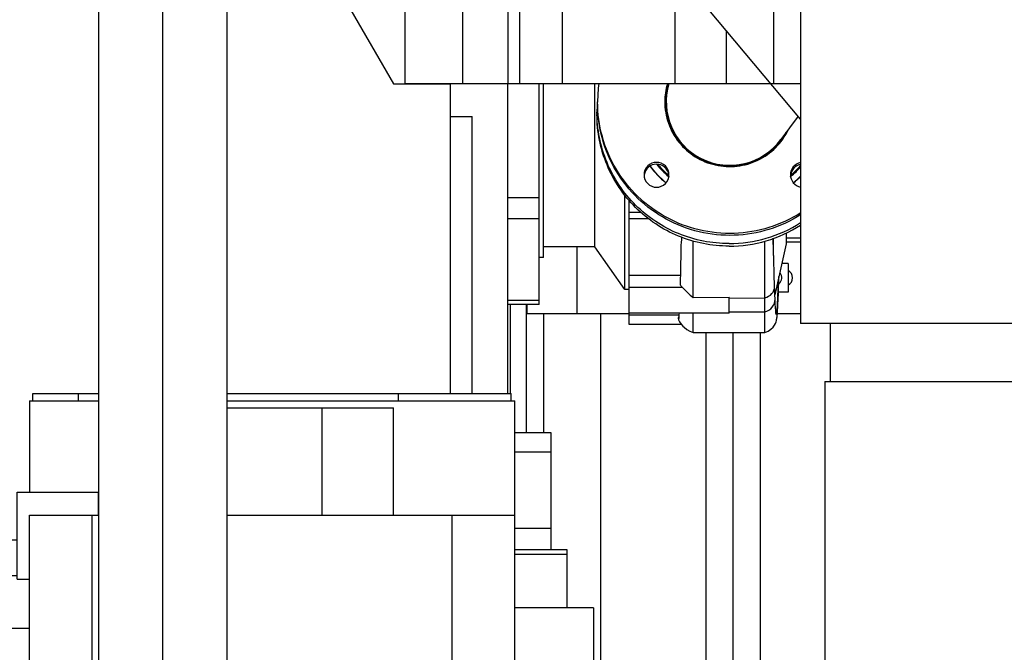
# Model space of a CAD drawing. Header units: millimetres. Extents: x 0 to 1189, y 0 to 841.
# Tile 115 of 169: x 1015 to 1043, y 293 to 311. Entities that reach past the tile are written whole.
import ezdxf

# ---------------------------------------------------------------- set-up
doc = ezdxf.new("R2010")
doc.units = ezdxf.units.MM
doc.header["$LTSCALE"] = 65.395
doc.linetypes.add('CENTER', pattern=[0.6, 0.375, -0.075, 0.075, -0.075])
for name, color, linetype in [('1007_885011_97_PBL1900', 7, 'CONTINUOUS'), ('1907_060000_TLKGS_KGS_V_ABL1579', 7, 'CONTINUOUS'), ('1907_061000_TLKGS_KGS_V_ABL1580', 7, 'CONTINUOUS'), ('1907_062000_TLKGS_KGS_TL_V_ABL1640', 7, 'CONTINUOUS'), ('1907_153200_52_ABL1733', 7, 'CONTINUOUS'), ('1907_153200_52_T3_PBL1902', 7, 'CONTINUOUS'), ('1907_153200_76_ABL1662', 7, 'CONTINUOUS'), ('1907_153200_76_T2_PBL1663', 7, 'CONTINUOUS'), ('1907_153200_84_ABL1627', 7, 'CONTINUOUS'), ('1907_153200_84_T1_PBL1664', 7, 'CONTINUOUS'), ('1907_153700_23_ABL1675', 7, 'CONTINUOUS'), ('1907_153700_23_T1_PBL1676', 7, 'CONTINUOUS'), ('1907_452000_12_SIMPLE1_A_ABL1651', 7, 'CONTINUOUS'), ('1907_452000_12_SIMPLE1_T1_A_PBL1652', 7, 'CONTINUOUS'), ('1907_644000_04_SIMPLE1_T1_X_PBL1661', 7, 'CONTINUOUS'), ('1907_644000_04_SIMPLE1_X_ABL1660', 7, 'CONTINUOUS'), ('1907_723600_04_SIMPLE1_T1_X_PBL1680', 7, 'CONTINUOUS'), ('1907_723600_04_SIMPLE1_X_ABL1679', 7, 'CONTINUOUS'), ('1907_725700_07_SIMPLE1_T1_X_PBL1642', 7, 'CONTINUOUS'), ('1907_725700_07_SIMPLE1_X_ABL1641', 7, 'CONTINUOUS'), ('1907_766000_07_SIMPLE1_T1_X_PBL1582', 7, 'CONTINUOUS'), ('1907_766000_07_SIMPLE1_X_ABL1581', 7, 'CONTINUOUS'), ('1997_000000_TLKGS_MARKETING_ABL1556', 7, 'CONTINUOUS'), ('1997_030000_TLKGS_V_ABL1561', 7, 'CONTINUOUS'), ('1997_100000_TLKGS_V_ABL1562', 7, 'CONTINUOUS'), ('1997_111000_12_SIMPLE1_D_ABL1563', 7, 'CONTINUOUS'), ('1997_111000_12_SIMPLE1_T1_D_PBL1564', 7, 'CONTINUOUS'), ('1997_111200_08_SIMPLE1_A_ABL1570', 7, 'CONTINUOUS'), ('1997_111200_08_SIMPLE1_T11_A_PBL1678', 7, 'CONTINUOUS'), ('1997_122000_06_SIMPLE1_A_ABL1665', 7, 'CONTINUOUS'), ('1997_122000_06_SIMPLE1_T1_A_PBL1666', 7, 'CONTINUOUS'), ('1997_200000_TLKGS_V_ABL1597', 7, 'CONTINUOUS'), ('1997_252000_06_SIMPLE1_T1_X_PBL1736', 7, 'CONTINUOUS'), ('1997_252000_06_SIMPLE1_X_ABL1735', 7, 'CONTINUOUS'), ('9M32C_GENSET_KPL_GRUNDRAHMEN_ABL1521', 7, 'CONTINUOUS'), ('9M32C_GENSET_KPL_GRUNDRAHMEN_T1_PBL1522', 7, 'CONTINUOUS'), ('9M32C_GENSET_KPL_VERROHRUNG_ABL1525', 7, 'CONTINUOUS'), ('BOGEN-S-2D-90-88_9X3_2_PBL1734', 7, 'CONTINUOUS'), ('EN1092-1-01A-DN32-PN40-39_PBL1897', 7, 'CONTINUOUS'), ('EN1092-1-01A-DN40-PN16-39_PBL1893', 7, 'CONTINUOUS'), ('GESTRA_RK41_PN6_DN80_PBL1901', 7, 'CONTINUOUS'), ('oben_24_VBL1520', 7, 'CONTINUOUS'), ('RKD3000-38_PBL1677', 7, 'CONTINUOUS'), ('VT40CD-D10_Z171-24344_ABL1637', 7, 'CONTINUOUS'), ('VT40CD-D10_Z171-24344_T1_PBL1737', 7, 'CONTINUOUS'), ('VT40CD-D10_Z171-24344_T2_PBL1638', 7, 'CONTINUOUS')]:
    doc.layers.add(name, color=color, linetype=linetype)

# ---------------------------------------------------------------- blocks, each defined once
blk = doc.blocks.new('9M32C_GENSET_KPL_GRUNDRAHMEN_T1_PBL1522', base_point=(836.943, 316.873))
at = {"layer": '9M32C_GENSET_KPL_GRUNDRAHMEN_T1_PBL1522', "color": 7, "linetype": 'Continuous'}
blk.add_line((1029.123, 302.606), (1029.123, 299.026), dxfattribs=at)
blk = doc.blocks.new('9M32C_GENSET_KPL_GRUNDRAHMEN_ABL1521', base_point=(836.943, 316.873))
at = {"layer": '9M32C_GENSET_KPL_GRUNDRAHMEN_T1_PBL1522'}
blk.add_blockref('9M32C_GENSET_KPL_GRUNDRAHMEN_T1_PBL1522', (836.943, 316.873), dxfattribs=at)
blk = doc.blocks.new('1907_153200_84_T1_PBL1664', base_point=(1013.005, 299.772))
at = {"layer": '1907_153200_84_T1_PBL1664', "color": 7, "linetype": 'Continuous'}
for p, q in [((1017.145, 292.301), (1017.145, 313.127)), ((1020.745, 292.301), (1020.745, 313.127))]:
    blk.add_line(p, q, dxfattribs=at)
at = {"layer": '1907_153200_84_T1_PBL1664', "color": 2, "linetype": 'CENTER'}
blk.add_line((1018.945, 292.301), (1018.945, 313.127), dxfattribs=at)
blk = doc.blocks.new('1907_153200_84_ABL1627', base_point=(1012.45, 299.22))
at = {"layer": '1907_153200_84_T1_PBL1664'}
blk.add_blockref('1907_153200_84_T1_PBL1664', (1013.005, 299.772), dxfattribs=at)
blk = doc.blocks.new('VT40CD-D10_Z171-24344_T2_PBL1638', base_point=(1040.963, 285.073))
at = {"layer": 'VT40CD-D10_Z171-24344_T2_PBL1638', "color": 7, "linetype": 'Continuous'}
for p, q in [((1040.163, 285.473), (1040.163, 285.248)), ((1041.763, 285.113), (1041.763, 284.673)), ((1040.902, 284.673), (1041.763, 284.673))]:
    blk.add_line(p, q, dxfattribs=at)
blk = doc.blocks.new('VT40CD-D10_Z171-24344_T1_PBL1737', base_point=(1030.403, 294.015))
at = {"layer": 'VT40CD-D10_Z171-24344_T1_PBL1737', "color": 7, "linetype": 'Continuous'}
for p, q in [((1029.603, 302.357), (1029.603, 299.026)), ((1031.203, 302.357), (1031.203, 292.593)), ((1029.603, 290.913), (1029.603, 285.673))]:
    blk.add_line(p, q, dxfattribs=at)
blk = doc.blocks.new('VT40CD-D10_Z171-24344_ABL1637', base_point=(1035.683, 293.515))
at = {"layer": 'VT40CD-D10_Z171-24344_T1_PBL1737'}
blk.add_blockref('VT40CD-D10_Z171-24344_T1_PBL1737', (1030.403, 294.015), dxfattribs=at)
at = {"layer": 'VT40CD-D10_Z171-24344_T2_PBL1638'}
blk.add_blockref('VT40CD-D10_Z171-24344_T2_PBL1638', (1040.963, 285.073), dxfattribs=at)
blk = doc.blocks.new('1907_153200_76_T2_PBL1663', base_point=(1034.923, 295.651))
at = {"layer": '1907_153200_76_T2_PBL1663', "color": 7, "linetype": 'Continuous'}
for p, q in [((1034.163, 289.473), (1034.163, 301.824)), ((1035.683, 289.473), (1035.683, 301.828))]:
    blk.add_line(p, q, dxfattribs=at)
at = {"layer": '1907_153200_76_T2_PBL1663', "color": 2, "linetype": 'CENTER'}
blk.add_line((1034.923, 289.473), (1034.923, 301.826), dxfattribs=at)
at = {"layer": '1907_153200_76_T2_PBL1663', "color": 9, "linetype": 'Continuous'}
blk.add_line((1034.163, 291.873), (1035.683, 291.873), dxfattribs=at)
at = {"layer": '1907_153200_76_T2_PBL1663', "color": 7, "linetype": 'Continuous'}
blk.add_arc((1034.923, 289.473), 0.76, 180, 360, dxfattribs=at)
blk = doc.blocks.new('EN1092-1-01A-DN40-PN16-39_PBL1893', base_point=(1035.229, 289.473))
at = {"layer": 'EN1092-1-01A-DN40-PN16-39_PBL1893', "color": 7, "linetype": 'Continuous'}
for centre, radius, start, end in [((1034.923, 289.473), 3, 31.7316, 77.0129), ((1034.923, 289.473), 3, 105.6195, 122.146), ((1034.923, 289.473), 3, 142.7419, 260.8569), ((1034.923, 289.473), 3, 140.5753, 142.4255), ((1033.367, 291.029), 0.36, 241.1839, 28.8161), ((1036.479, 291.029), 0.36, 151.1839, 298.8161), ((1033.367, 287.918), 0.36, 331.1839, 118.8161), ((1036.479, 287.918), 0.36, 61.1839, 208.8161), ((1034.923, 289.473), 3, 281.7832, 325.5172)]:
    blk.add_arc(centre, radius, start, end, dxfattribs=at)
blk = doc.blocks.new('EN1092-1-01A-DN32-PN40-39_PBL1897', base_point=(1035.271, 289.986))
at = {"layer": 'EN1092-1-01A-DN32-PN40-39_PBL1897', "color": 7, "linetype": 'Continuous'}
for centre in [(1036.337, 290.887), (1033.509, 288.059), (1036.337, 288.059)]:
    blk.add_circle(centre, 0.36, dxfattribs=at)
for centre, radius, start, end in [((1034.923, 289.473), 2.8, 105.8289, 123.2951), ((1034.923, 289.473), 2.8, 23.6671, 74.1711), ((1034.923, 289.473), 2.8, 138.719, 336.3329), ((1033.509, 290.887), 0.36, 162.7292, 114.5045), ((1034.923, 289.473), 0.78, 172.1604, 12.2483)]:
    blk.add_arc(centre, radius, start, end, dxfattribs=at)
blk = doc.blocks.new('1907_153200_76_ABL1662', base_point=(1035.229, 294.151))
at = {"layer": '1907_153200_76_T2_PBL1663'}
blk.add_blockref('1907_153200_76_T2_PBL1663', (1034.923, 295.651), dxfattribs=at)
at = {"layer": 'EN1092-1-01A-DN32-PN40-39_PBL1897'}
blk.add_blockref('EN1092-1-01A-DN32-PN40-39_PBL1897', (1035.271, 289.986), dxfattribs=at)
at = {"layer": 'EN1092-1-01A-DN40-PN16-39_PBL1893'}
blk.add_blockref('EN1092-1-01A-DN40-PN16-39_PBL1893', (1035.229, 289.473), dxfattribs=at)
blk = doc.blocks.new('1907_153700_23_T1_PBL1676', base_point=(1032.973, 303.357))
at = {"layer": '1907_153700_23_T1_PBL1676', "color": 7, "linetype": 'Continuous'}
for p, q in [((1036.807, 304.357), (1036.406, 304.357)), ((1029.14, 302.606), (1029.14, 302.357)), ((1029.14, 302.357), (1032.003, 302.357)), ((1036.157, 302.357), (1036.807, 302.357))]:
    blk.add_line(p, q, dxfattribs=at)
at = {"layer": '1907_153700_23_T1_PBL1676', "color": 9, "linetype": 'Continuous'}
blk.add_line((1030.54, 304.226), (1030.54, 302.357), dxfattribs=at)
at = {"layer": '1907_153700_23_T1_PBL1676', "color": 7, "linetype": 'Continuous'}
blk.add_arc((1036.34, 303.357), 0.24, 300.1609, 59.8391, dxfattribs=at)
blk = doc.blocks.new('1907_153700_23_ABL1675', base_point=(1032.973, 303.357))
at = {"layer": '1907_153700_23_T1_PBL1676'}
blk.add_blockref('1907_153700_23_T1_PBL1676', (1032.973, 303.357), dxfattribs=at)
blk = doc.blocks.new('RKD3000-38_PBL1677', base_point=(1036.323, 303.357))
at = {"layer": 'RKD3000-38_PBL1677', "color": 7, "linetype": 'Continuous'}
for p, q in [((1036.46, 303.757), (1036.283, 303.757)), ((1036.46, 303.757), (1036.46, 302.957)), ((1036.46, 302.957), (1036.187, 302.957))]:
    blk.add_line(p, q, dxfattribs=at)
blk.add_arc((1036.06, 303.357), 0.22, 312.0347, 38.2221, dxfattribs=at)
blk = doc.blocks.new('BOGEN-S-2D-90-88_9X3_2_PBL1734', base_point=(1034.928, 308.645))
at = {"layer": 'BOGEN-S-2D-90-88_9X3_2_PBL1734', "color": 7, "linetype": 'Continuous'}
blk.add_line((1036.738, 307.886), (1036.252, 307.228), dxfattribs=at)
blk.add_arc((1034.822, 308.285), 1.778, 163.2734, 323.55, dxfattribs=at)
blk = doc.blocks.new('1007_885011_97_PBL1900', base_point=(1033.968, 306.671))
at = {"layer": '1007_885011_97_PBL1900', "color": 7, "linetype": 'Continuous'}
for centre, radius, start, end in [((1034.798, 308.284), 3.677, 172.0212, 179.995), ((1034.818, 308.283), 1.816, 163.6678, 179.9568), ((1034.818, 308.231), 1.816, 161.9437, 178.2996), ((1034.808, 308.232), 1.806, 178.3424, 179.1691), ((1036.872, 306.189), 0.349, 100.8068, 171.453), ((1032.769, 306.189), 0.348, 171.4449, 175.6463), ((1032.773, 306.189), 0.348, 4.3537, 8.5551), ((1036.87, 306.189), 0.347, 171.5247, 175.6811)]:
    blk.add_arc(centre, radius, start, end, dxfattribs=at)
for points, knots in [([(1036.815, 305.179), (1036.538, 305.003), (1035.933, 304.722), (1034.949, 304.557), (1033.956, 304.656), (1033.024, 305.013), (1032.22, 305.602), (1031.601, 306.383), (1031.211, 307.298), (1031.122, 307.957), (1031.122, 308.285)], [0, 0, 0, 0, 0.125102, 0.250276, 0.375458, 0.500584, 0.625604, 0.750498, 0.875281, 1, 1, 1, 1]), ([(1036.815, 305.127), (1036.538, 304.95), (1035.933, 304.67), (1034.949, 304.504), (1033.956, 304.603), (1033.024, 304.96), (1032.22, 305.55), (1031.601, 306.33), (1031.211, 307.246), (1031.122, 307.905), (1031.122, 308.232)], [0, 0, 0, 0, 0.125102, 0.250276, 0.375458, 0.500584, 0.625604, 0.750498, 0.875281, 1, 1, 1, 1]), ([(1033.002, 308.285), (1033.002, 308.082), (1033.071, 307.673), (1033.373, 307.132), (1033.837, 306.719), (1034.411, 306.483), (1035.032, 306.449), (1035.629, 306.621), (1036.135, 306.98), (1036.375, 307.319), (1036.463, 307.501)], [0, 0, 0, 0, 0.12474, 0.249578, 0.37457, 0.499704, 0.624906, 0.750072, 0.875115, 1, 1, 1, 1]), ([(1033.121, 306.242), (1033.121, 306.331), (1033.045, 306.516), (1032.771, 306.628), (1032.497, 306.516), (1032.421, 306.331), (1032.421, 306.242)], [0, 0, 0, 0, 0.249663, 0.5, 0.750337, 1, 1, 1, 1]), ([(1033.117, 306.241), (1033.105, 306.321), (1033.019, 306.478), (1032.771, 306.568), (1032.523, 306.478), (1032.437, 306.321), (1032.425, 306.241)], [0, 0, 0, 0, 0.249693, 0.5, 0.750307, 1, 1, 1, 1]), ([(1036.806, 306.584), (1036.729, 306.569), (1036.58, 306.483), (1036.522, 306.32), (1036.522, 306.242)], [0, 0, 0, 0, 0.500594, 1, 1, 1, 1]), ([(1032.421, 306.242), (1032.421, 306.153), (1032.497, 305.967), (1032.771, 305.856), (1033.045, 305.967), (1033.121, 306.153), (1033.121, 306.242)], [0, 0, 0, 0, 0.249663, 0.5, 0.750337, 1, 1, 1, 1]), ([(1036.522, 306.242), (1036.522, 306.163), (1036.58, 306.001), (1036.729, 305.914), (1036.806, 305.899)], [0, 0, 0, 0, 0.499406, 1, 1, 1, 1])]:
    blk.add_open_spline(points, degree=3, knots=knots, dxfattribs=at)
blk = doc.blocks.new('1907_153200_52_T3_PBL1902', base_point=(1034.859, 308.754))
at = {"layer": '1907_153200_52_T3_PBL1902', "color": 7, "linetype": 'Continuous'}
blk.add_arc((1034.822, 308.285), 1.8, 163.5331, 331.4024, dxfattribs=at)
blk = doc.blocks.new('1907_153200_52_ABL1733', base_point=(1033.968, 307.316))
at = {"layer": '1007_885011_97_PBL1900'}
blk.add_blockref('1007_885011_97_PBL1900', (1033.968, 306.671), dxfattribs=at)
at = {"layer": '1907_153200_52_T3_PBL1902'}
blk.add_blockref('1907_153200_52_T3_PBL1902', (1034.859, 308.754), dxfattribs=at)
at = {"layer": 'BOGEN-S-2D-90-88_9X3_2_PBL1734'}
blk.add_blockref('BOGEN-S-2D-90-88_9X3_2_PBL1734', (1034.928, 308.645), dxfattribs=at)
blk = doc.blocks.new('GESTRA_RK41_PN6_DN80_PBL1901', base_point=(1034.701, 306.272))
at = {"layer": 'GESTRA_RK41_PN6_DN80_PBL1901', "color": 7, "linetype": 'Continuous'}
for p, q in [((1033.111, 306.194), (1033.108, 306.197)), ((1033.118, 306.223), (1033.115, 306.226)), ((1036.526, 306.224), (1036.524, 306.222)), ((1036.534, 306.195), (1036.531, 306.193))]:
    blk.add_line(p, q, dxfattribs=at)
for centre, radius, start, end in [((1034.821, 308.204), 2.823, 217.6614, 230.7645), ((1034.821, 308.211), 2.824, 217.7853, 230.8613), ((1034.818, 308.208), 2.64, 219.4901, 229.6175), ((1034.818, 308.242), 2.639, 220.647, 229.8349), ((1034.826, 308.242), 2.639, 310.0976, 318.961), ((1034.826, 308.207), 2.639, 310.3264, 318.9305), ((1034.816, 308.206), 2.637, 229.7161, 229.9487), ((1034.827, 308.206), 2.637, 310.0514, 310.237), ((1034.827, 308.208), 2.818, 309.0621, 314.9035), ((1034.827, 308.201), 2.818, 309.1663, 314.9036)]:
    blk.add_arc(centre, radius, start, end, dxfattribs=at)
blk = doc.blocks.new('9M32C_GENSET_KPL_VERROHRUNG_ABL1525', base_point=(886.602, 324.888))
at = {"layer": '1907_153200_52_ABL1733'}
blk.add_blockref('1907_153200_52_ABL1733', (1033.968, 307.316), dxfattribs=at)
at = {"layer": '1907_153200_76_ABL1662'}
blk.add_blockref('1907_153200_76_ABL1662', (1035.229, 294.151), dxfattribs=at)
at = {"layer": '1907_153200_84_ABL1627'}
blk.add_blockref('1907_153200_84_ABL1627', (1012.45, 299.22), dxfattribs=at)
at = {"layer": '1907_153700_23_ABL1675'}
blk.add_blockref('1907_153700_23_ABL1675', (1032.973, 303.357), dxfattribs=at)
at = {"layer": 'GESTRA_RK41_PN6_DN80_PBL1901'}
blk.add_blockref('GESTRA_RK41_PN6_DN80_PBL1901', (1034.701, 306.272), dxfattribs=at)
at = {"layer": 'RKD3000-38_PBL1677'}
blk.add_blockref('RKD3000-38_PBL1677', (1036.323, 303.357), dxfattribs=at)
at = {"layer": 'VT40CD-D10_Z171-24344_ABL1637'}
blk.add_blockref('VT40CD-D10_Z171-24344_ABL1637', (1035.683, 293.515), dxfattribs=at)
blk = doc.blocks.new('1997_111000_12_SIMPLE1_T1_D_PBL1564', base_point=(912.003, 315.678))
at = {"layer": '1997_111000_12_SIMPLE1_T1_D_PBL1564', "color": 7, "linetype": 'Continuous'}
blk.add_line((1027.003, 300.113), (1027.003, 308.789), dxfattribs=at)
blk = doc.blocks.new('1997_111000_12_SIMPLE1_D_ABL1563', base_point=(913.779, 318.689))
at = {"layer": '1997_111000_12_SIMPLE1_T1_D_PBL1564'}
blk.add_blockref('1997_111000_12_SIMPLE1_T1_D_PBL1564', (912.003, 315.678), dxfattribs=at)
blk = doc.blocks.new('1997_111200_08_SIMPLE1_T11_A_PBL1678', base_point=(1027.303, 303.993))
at = {"layer": '1997_111200_08_SIMPLE1_T11_A_PBL1678', "color": 7, "linetype": 'Continuous'}
for p in [(1027.003, 307.873), (1027.603, 300.113)]:
    blk.add_line(p, (1027.603, 307.873), dxfattribs=at)
blk = doc.blocks.new('1997_111200_08_SIMPLE1_A_ABL1570', base_point=(921.923, 307.623))
at = {"layer": '1997_111200_08_SIMPLE1_T11_A_PBL1678'}
blk.add_blockref('1997_111200_08_SIMPLE1_T11_A_PBL1678', (1027.303, 303.993), dxfattribs=at)
blk = doc.blocks.new('1997_122000_06_SIMPLE1_T1_A_PBL1666', base_point=(915.703, 298.159))
at = {"layer": '1997_122000_06_SIMPLE1_T1_A_PBL1666', "color": 7, "linetype": 'Continuous'}
blk.add_line((1028.683, 300.113), (1028.683, 302.606), dxfattribs=at)
blk = doc.blocks.new('1997_122000_06_SIMPLE1_A_ABL1665', base_point=(915.703, 298.159))
at = {"layer": '1997_122000_06_SIMPLE1_T1_A_PBL1666'}
blk.add_blockref('1997_122000_06_SIMPLE1_T1_A_PBL1666', (915.703, 298.159), dxfattribs=at)
blk = doc.blocks.new('1997_100000_TLKGS_V_ABL1562', base_point=(921.363, 307.623))
at = {"layer": '1997_111000_12_SIMPLE1_D_ABL1563'}
blk.add_blockref('1997_111000_12_SIMPLE1_D_ABL1563', (913.779, 318.689), dxfattribs=at)
at = {"layer": '1997_111200_08_SIMPLE1_A_ABL1570'}
blk.add_blockref('1997_111200_08_SIMPLE1_A_ABL1570', (921.923, 307.623), dxfattribs=at)
at = {"layer": '1997_122000_06_SIMPLE1_A_ABL1665'}
blk.add_blockref('1997_122000_06_SIMPLE1_A_ABL1665', (915.703, 298.159), dxfattribs=at)
blk = doc.blocks.new('1997_252000_06_SIMPLE1_T1_X_PBL1736', base_point=(1028.603, 304.453))
at = {"layer": '1997_252000_06_SIMPLE1_T1_X_PBL1736', "color": 7, "linetype": 'Continuous'}
blk.add_line((1028.603, 300.113), (1028.603, 308.793), dxfattribs=at)
blk = doc.blocks.new('1997_252000_06_SIMPLE1_X_ABL1735', base_point=(1028.603, 304.453))
at = {"layer": '1997_252000_06_SIMPLE1_T1_X_PBL1736'}
blk.add_blockref('1997_252000_06_SIMPLE1_T1_X_PBL1736', (1028.603, 304.453), dxfattribs=at)
blk = doc.blocks.new('1997_200000_TLKGS_V_ABL1597', base_point=(923.303, 324.225))
at = {"layer": '1997_252000_06_SIMPLE1_X_ABL1735'}
blk.add_blockref('1997_252000_06_SIMPLE1_X_ABL1735', (1028.603, 304.453), dxfattribs=at)
blk = doc.blocks.new('1997_030000_TLKGS_V_ABL1561', base_point=(936.463, 318.962))
at = {"layer": '1997_100000_TLKGS_V_ABL1562'}
blk.add_blockref('1997_100000_TLKGS_V_ABL1562', (921.363, 307.623), dxfattribs=at)
at = {"layer": '1997_200000_TLKGS_V_ABL1597'}
blk.add_blockref('1997_200000_TLKGS_V_ABL1597', (923.303, 324.225), dxfattribs=at)
blk = doc.blocks.new('1907_766000_07_SIMPLE1_T1_X_PBL1582', base_point=(1018.762, 282.514))
at = {"layer": '1907_766000_07_SIMPLE1_T1_X_PBL1582', "color": 7, "linetype": 'Continuous'}
for p, q in [((1012.723, 288.433), (1012.723, 288.473)), ((1014.203, 288.073), (1013.637, 288.073)), ((1013.666, 287.633), (1013.637, 287.633)), ((1019.193, 286.912), (1019.193, 287.433)), ((1024.003, 287.433), (1024.003, 284.864)), ((1019.791, 286.314), (1019.193, 286.912)), ((1012.003, 286.425), (1012.003, 286.593)), ((1025.521, 284.341), (1018.551, 286.741)), ((1020.139, 286.295), (1019.848, 286.295)), ((1020.293, 286.141), (1020.139, 286.295)), ((1017.331, 285.001), (1017.142, 285.708)), ((1025.065, 283.017), (1018.095, 285.417)), ((1014.275, 281.945), (1017.331, 285.001)), ((1017.289, 285.157), (1018.717, 285.157)), ((1017.639, 284.532), (1017.298, 285.123)), ((1018.708, 285.123), (1018.367, 284.532)), ((1018.728, 285.199), (1018.675, 285.001)), ((1018.675, 285.001), (1021.731, 281.945)), ((1024.589, 284.662), (1024.134, 283.338)), ((1018.003, 284.48), (1018.003, 284.432)), ((1018.003, 284.432), (1018.003, 283.475)), ((1025.521, 284.341), (1025.065, 283.017)), ((1022.997, 283.437), (1022.551, 283.883)), ((1017.923, 281.833), (1017.923, 283.474)), ((1018.003, 283.471), (1018.003, 282.514)), ((1018.083, 283.474), (1018.083, 281.833)), ((1023.025, 282.872), (1022.997, 283.437)), ((1024.003, 283.383), (1024.003, 277.473)), ((1013.046, 282.733), (1013.192, 282.422)), ((1022.814, 282.422), (1023.025, 282.872)), ((1018.003, 282.514), (1018.003, 282.466)), ((1018.083, 282.324), (1017.923, 282.324)), ((1012.003, 277.473), (1012.003, 281.975)), ((1013.513, 282.149), (1014.275, 281.945)), ((1014.699, 281.57), (1013.855, 282.057)), ((1014.153, 281.978), (1014.744, 281.637)), ((1021.262, 281.637), (1021.853, 281.978)), ((1022.151, 282.057), (1021.307, 281.57)), ((1021.731, 281.945), (1022.493, 282.149)), ((1015.01, 280.993), (1015.01, 281.421)), ((1015.802, 281.353), (1017.443, 281.353)), ((1018.15, 281.593), (1017.856, 281.593)), ((1018.563, 281.353), (1020.204, 281.353)), ((1020.998, 280.993), (1020.998, 281.422)), ((1020.998, 280.993), (1015.01, 280.993)), ((1015.093, 280.993), (1015.093, 279.593)), ((1016.403, 280.433), (1016.403, 280.993)), ((1019.603, 280.873), (1016.403, 280.873)), ((1019.603, 280.433), (1019.603, 280.993)), ((1020.913, 280.993), (1020.913, 279.593)), ((1019.623, 280.433), (1016.383, 280.433)), ((1016.383, 276.555), (1016.383, 280.433)), ((1019.623, 276.555), (1019.623, 280.433)), ((1019.623, 280.077), (1016.383, 280.077)), ((1019.623, 279.984), (1016.383, 279.984)), ((1015.445, 279.593), (1014.863, 279.593)), ((1014.863, 279.153), (1014.863, 279.593)), ((1016.383, 279.593), (1016.161, 279.593)), ((1019.845, 279.593), (1019.623, 279.593)), ((1021.143, 279.593), (1020.561, 279.593)), ((1021.143, 279.153), (1021.143, 279.593)), ((1015.445, 279.153), (1014.863, 279.153)), ((1015.093, 279.153), (1015.093, 278.819)), ((1016.383, 279.153), (1016.161, 279.153)), ((1019.623, 279.24), (1019.863, 279.24)), ((1019.623, 279.204), (1019.863, 279.204)), ((1019.863, 279.24), (1019.863, 276.91)), ((1021.143, 279.153), (1020.561, 279.153)), ((1020.913, 279.153), (1020.913, 278.819)), ((1016.383, 278.613), (1013.663, 278.613)), ((1013.663, 278.433), (1013.663, 278.613)), ((1015.093, 278.819), (1016.383, 278.819)), ((1019.623, 278.844), (1016.383, 278.844)), ((1019.863, 278.819), (1020.913, 278.819)), ((1022.803, 278.613), (1019.863, 278.613)), ((1022.803, 278.433), (1022.803, 278.613)), ((1014.617, 278.433), (1012.843, 278.433)), ((1012.843, 278.433), (1012.843, 277.713)), ((1013.883, 278.433), (1013.883, 277.713)), ((1014.483, 278.316), (1014.483, 277.83)), ((1019.623, 278.334), (1019.863, 278.334)), ((1023.623, 278.433), (1021.769, 278.433)), ((1022.583, 278.433), (1022.583, 277.713)), ((1023.623, 278.433), (1023.623, 277.713)), ((1019.623, 278.031), (1016.383, 278.031)), ((1021.983, 278.084), (1021.983, 278.073)), ((1014.617, 277.713), (1012.843, 277.713)), ((1013.663, 277.533), (1013.663, 277.713)), ((1016.383, 277.533), (1013.663, 277.533)), ((1019.623, 277.502), (1016.383, 277.502)), ((1022.803, 277.533), (1019.863, 277.533)), ((1023.623, 277.713), (1021.769, 277.713)), ((1022.803, 277.533), (1022.803, 277.713)), ((1016.383, 277.473), (1012.003, 277.473)), ((1024.003, 277.473), (1019.863, 277.473)), ((1019.623, 276.94), (1019.863, 276.94)), ((1019.623, 276.91), (1019.863, 276.91)), ((1019.623, 276.555), (1016.383, 276.555))]:
    blk.add_line(p, q, dxfattribs=at)
at = {"layer": '1907_766000_07_SIMPLE1_T1_X_PBL1582', "color": 9, "linetype": 'Continuous'}
blk.add_line((1019.623, 277.82), (1019.863, 277.82), dxfattribs=at)
at = {"layer": '1907_766000_07_SIMPLE1_T1_X_PBL1582', "color": 7, "linetype": 'Continuous'}
for centre, radius, start, end in [((1018.003, 286.189), 0.778, 207.5616, 50.5263), ((1015.803, 283.473), 2.2, 344.5183, 45.4814), ((1015.803, 283.473), 2.42, 24.5952, 44.2527), ((1020.203, 283.473), 2.42, 135.7477, 155.4048), ((1020.203, 283.473), 2.2, 134.5174, 195.4831), ((1015.803, 283.473), 2.12, 0.017, 29.983), ((1020.203, 283.473), 2.12, 150.017, 179.983), ((1020.203, 283.473), 2.42, 8.7633, 9.4799), ((1022.553, 282.843), 0.48, 305.5865, 10.4376), ((1013.453, 282.843), 0.48, 197.703, 234.4135), ((1015.803, 283.473), 2.42, 331.5698, 335.4048), ((1020.203, 283.473), 2.42, 204.5952, 208.4303), ((1015.803, 283.473), 2.42, 215.7039, 250.8088), ((1020.203, 283.473), 2.42, 289.232, 324.2963), ((1015.803, 283.473), 2.12, 240.017, 269.983), ((1017.443, 281.833), 0.48, 269.983, 0.017), ((1018.563, 281.833), 0.48, 179.983, 270.017), ((1020.203, 283.473), 2.12, 270.017, 299.983), ((1015.803, 283.473), 2.2, 239.8773, 285.4824), ((1020.203, 283.473), 2.2, 254.5176, 300.1227), ((1015.803, 279.373), 0.44, 30, 150), ((1015.803, 279.373), 0.42, 31.5513, 148.4487), ((1020.203, 279.373), 0.44, 30, 150), ((1020.203, 279.373), 0.42, 31.5513, 148.4487), ((1015.803, 279.373), 0.44, 210, 330), ((1015.803, 279.373), 0.42, 211.5513, 328.4487), ((1020.203, 279.373), 0.42, 215.6082, 328.4487), ((1020.203, 279.373), 0.44, 223.3269, 330), ((1014.813, 278.073), 0.41, 216.4008, 143.5992), ((1021.573, 278.073), 0.41, 1.5594, 360)]:
    blk.add_arc(centre, radius, start, end, dxfattribs=at)
at = {"layer": '1907_766000_07_SIMPLE1_T1_X_PBL1582', "color": 9, "linetype": 'Continuous'}
for centre, start, end in [((1015.803, 283.473), 23.5577, 44.7109), ((1020.203, 283.473), 135.2086, 156.4435), ((1020.203, 283.473), 9.4095, 9.7248), ((1015.803, 283.473), 332.4244, 336.4423), ((1020.203, 283.473), 203.5565, 210.8509), ((1015.803, 283.473), 216.4851, 250.6741), ((1020.203, 283.473), 289.382, 323.4834)]:
    blk.add_arc(centre, 2.4, start, end, dxfattribs=at)
at = {"layer": '1907_766000_07_SIMPLE1_T1_X_PBL1582', "color": 7, "linetype": 'Continuous'}
for points, knots in [([(1013.192, 282.422), (1013.204, 282.406), (1013.228, 282.375), (1013.265, 282.331), (1013.303, 282.288), (1013.341, 282.249), (1013.381, 282.215), (1013.423, 282.186), (1013.467, 282.164), (1013.497, 282.153), (1013.513, 282.149)], [0, 0, 0, 0, 0.138008, 0.27417, 0.40684, 0.534831, 0.657523, 0.775139, 0.888691, 1, 1, 1, 1]), ([(1022.493, 282.149), (1022.509, 282.153), (1022.539, 282.164), (1022.583, 282.186), (1022.625, 282.215), (1022.665, 282.249), (1022.703, 282.288), (1022.741, 282.331), (1022.778, 282.375), (1022.802, 282.406), (1022.814, 282.422)], [0, 0, 0, 0, 0.111309, 0.224861, 0.342477, 0.465169, 0.59316, 0.72583, 0.861992, 1, 1, 1, 1])]:
    blk.add_open_spline(points, degree=3, knots=knots, dxfattribs=at)
blk = doc.blocks.new('1907_766000_07_SIMPLE1_X_ABL1581', base_point=(1018.762, 282.514))
at = {"layer": '1907_766000_07_SIMPLE1_T1_X_PBL1582'}
blk.add_blockref('1907_766000_07_SIMPLE1_T1_X_PBL1582', (1018.762, 282.514), dxfattribs=at)
blk = doc.blocks.new('1907_452000_12_SIMPLE1_T1_A_PBL1652', base_point=(1023.995, 293.773))
at = {"layer": '1907_452000_12_SIMPLE1_T1_A_PBL1652', "color": 7, "linetype": 'Continuous'}
for p, q in [((1015.303, 300.113), (1017.145, 300.113)), ((1015.303, 299.913), (1015.303, 300.113)), ((1016.583, 299.913), (1016.583, 300.113)), ((1020.745, 300.113), (1028.703, 300.113)), ((1025.543, 299.913), (1025.543, 300.113)), ((1028.703, 299.913), (1028.703, 300.113)), ((1015.203, 299.913), (1017.145, 299.913)), ((1015.203, 299.913), (1015.203, 297.353)), ((1020.745, 299.913), (1028.803, 299.913)), ((1028.803, 290.193), (1028.803, 299.913)), ((1020.745, 299.713), (1025.403, 299.713)), ((1023.403, 296.713), (1023.403, 299.713)), ((1025.403, 296.713), (1025.403, 299.713)), ((1028.803, 299.026), (1029.813, 299.026)), ((1029.813, 299.026), (1029.813, 295.746)), ((1028.803, 298.486), (1029.813, 298.486)), ((1014.863, 297.353), (1017.143, 297.353)), ((1014.863, 294.913), (1014.863, 297.353)), ((1017.143, 296.713), (1017.143, 297.353)), ((1015.203, 296.713), (1017.145, 296.713)), ((1015.203, 290.193), (1015.203, 296.713)), ((1016.963, 291.095), (1016.963, 296.713)), ((1020.745, 296.713), (1028.803, 296.713)), ((1027.043, 290.193), (1027.043, 296.713)), ((1028.803, 296.341), (1029.813, 296.341)), ((1014.863, 296.013), (1014.603, 296.013)), ((1028.803, 295.746), (1030.263, 295.746)), ((1030.263, 295.746), (1030.263, 294.113)), ((1014.863, 294.913), (1015.203, 294.913)), ((1031.003, 294.113), (1028.803, 294.113)), ((1031.003, 294.113), (1031.003, 292.117)), ((1015.203, 293.537), (1014.603, 293.537)), ((1015.203, 292.537), (1014.603, 292.537)), ((1031.003, 292.593), (1031.363, 292.593)), ((1031.363, 290.593), (1031.363, 292.593)), ((1028.803, 292.113), (1029.963, 292.113)), ((1029.463, 292.113), (1029.463, 290.913)), ((1031.363, 292.117), (1029.963, 292.117)), ((1029.963, 292.117), (1029.963, 290.913)), ((1033.067, 291.873), (1033.153, 292.193)), ((1033.153, 292.193), (1033.301, 292.193)), ((1033.153, 290.993), (1033.153, 292.193)), ((1033.301, 292.193), (1033.387, 291.873)), ((1033.301, 290.993), (1033.301, 292.193)), ((1031.363, 292.073), (1032.243, 292.073)), ((1032.243, 291.113), (1032.243, 292.073)), ((1032.483, 291.913), (1032.547, 291.913)), ((1032.483, 291.273), (1032.483, 291.913)), ((1032.547, 291.273), (1032.547, 291.913)), ((1032.547, 291.823), (1032.747, 291.823)), ((1032.747, 291.873), (1032.867, 291.873)), ((1032.747, 291.313), (1032.747, 291.873)), ((1032.867, 291.313), (1032.867, 291.873)), ((1032.987, 291.873), (1033.067, 291.873)), ((1032.987, 291.313), (1032.987, 291.873)), ((1033.067, 291.313), (1033.067, 291.873)), ((1033.387, 291.313), (1033.387, 291.873)), ((1032.243, 291.817), (1032.483, 291.817)), ((1032.243, 291.369), (1032.483, 291.369)), ((1032.483, 291.273), (1032.547, 291.273)), ((1032.547, 291.363), (1032.747, 291.363)), ((1032.747, 291.313), (1032.867, 291.313)), ((1032.987, 291.313), (1033.067, 291.313)), ((1033.067, 291.313), (1033.153, 290.993)), ((1033.301, 290.993), (1033.387, 291.313)), ((1031.363, 291.113), (1032.243, 291.113)), ((1033.153, 290.993), (1033.301, 290.993)), ((1028.803, 290.913), (1031.363, 290.913)), ((1030.803, 290.493), (1030.803, 290.913)), ((1031.003, 290.913), (1031.003, 290.493)), ((1030.803, 290.493), (1031.003, 290.493)), ((1031.003, 290.593), (1031.363, 290.593)), ((1016.573, 290.193), (1015.203, 290.193)), ((1015.323, 290.193), (1015.323, 288.837)), ((1028.803, 290.193), (1020.45, 290.193)), ((1027.203, 290.193), (1027.203, 287.433)), ((1028.683, 290.193), (1028.683, 287.433)), ((1028.683, 287.433), (1019.036, 287.433))]:
    blk.add_line(p, q, dxfattribs=at)
at = {"layer": '1907_452000_12_SIMPLE1_T1_A_PBL1652', "color": 9, "linetype": 'Continuous'}
for p, q in [((1028.803, 295.617), (1030.263, 295.617)), ((1014.863, 295.013), (1014.603, 295.013)), ((1029.57, 290.913), (1029.57, 292.113))]:
    blk.add_line(p, q, dxfattribs=at)
at = {"layer": '1907_452000_12_SIMPLE1_T1_A_PBL1652', "color": 7, "linetype": 'Continuous'}
for centre, start, end in [((1032.927, 291.873), 180.0191, 359.9618), ((1032.927, 291.313), 0.0382, 179.9809)]:
    blk.add_arc(centre, 0.06, start, end, dxfattribs=at)
blk = doc.blocks.new('1907_452000_12_SIMPLE1_A_ABL1651', base_point=(1023.995, 293.773))
at = {"layer": '1907_452000_12_SIMPLE1_T1_A_PBL1652'}
blk.add_blockref('1907_452000_12_SIMPLE1_T1_A_PBL1652', (1023.995, 293.773), dxfattribs=at)
blk = doc.blocks.new('1907_644000_04_SIMPLE1_T1_X_PBL1661', base_point=(1032.705, 305.308))
at = {"layer": '1907_644000_04_SIMPLE1_T1_X_PBL1661', "color": 7, "linetype": 'Continuous'}
for p, q in [((1029.483, 302.606), (1029.483, 308.793)), ((1029.603, 303.926), (1029.603, 308.793)), ((1031.043, 304.226), (1031.043, 308.793)), ((1031.883, 303.026), (1031.883, 305.681)), ((1032.003, 302.048), (1032.003, 305.521)), ((1032.342, 305.182), (1032.003, 305.182)), ((1032.557, 305.013), (1032.003, 305.013)), ((1036.803, 304.829), (1036.803, 304.466)), ((1036.406, 304.613), (1036.406, 304.309)), ((1036.807, 304.736), (1036.803, 304.734)), ((1033.469, 304.502), (1033.469, 304.388)), ((1033.795, 302.808), (1033.795, 304.383)), ((1035.803, 302.793), (1035.801, 304.382)), ((1036.406, 304.309), (1036.088, 302.876)), ((1036.803, 304.466), (1036.406, 304.466)), ((1031.043, 304.226), (1029.603, 304.226)), ((1031.883, 303.026), (1031.043, 304.226)), ((1029.603, 303.926), (1029.483, 303.926)), ((1036.078, 303.111), (1036.068, 303.457)), ((1032.003, 303.026), (1031.883, 303.026)), ((1029.483, 302.606), (1028.603, 302.606)), ((1033.795, 302.808), (1034.803, 302.814)), ((1034.803, 302.368), (1034.803, 302.814)), ((1035.803, 302.403), (1035.803, 302.793)), ((1034.803, 302.368), (1032.003, 302.368)), ((1033.794, 301.822), (1033.795, 302.367)), ((1035.804, 301.829), (1035.803, 302.403)), ((1036.119, 302.341), (1036.116, 302.363)), ((1033.471, 302.048), (1032.003, 302.048)), ((1033.404, 302.253), (1033.378, 302.245)), ((1033.388, 302.181), (1033.388, 302.18)), ((1033.388, 302.18), (1033.391, 302.177)), ((1033.794, 301.822), (1035.804, 301.829))]:
    blk.add_line(p, q, dxfattribs=at)
at = {"layer": '1907_644000_04_SIMPLE1_T1_X_PBL1661', "color": 9, "linetype": 'Continuous'}
for p, q in [((1029.483, 305.593), (1028.603, 305.593)), ((1029.483, 305.013), (1028.603, 305.013)), ((1033.448, 303.417), (1032.003, 303.417)), ((1032.003, 303.095), (1033.488, 303.095)), ((1029.483, 302.721), (1028.603, 302.721)), ((1034.803, 302.79), (1035.803, 302.793)), ((1032.003, 302.323), (1033.409, 302.323)), ((1034.803, 302.4), (1035.803, 302.403))]:
    blk.add_line(p, q, dxfattribs=at)
at = {"layer": '1907_644000_04_SIMPLE1_T1_X_PBL1661', "color": 7, "linetype": 'Continuous'}
for points in [[(1036.068, 303.457), (1036.056, 303.871), (1036.05, 304.102), (1036.041, 304.466)], [(1035.804, 301.829), (1035.895, 301.861), (1035.978, 301.914), (1036.039, 301.975), (1036.079, 302.031), (1036.104, 302.081), (1036.121, 302.125), (1036.131, 302.16), (1036.137, 302.188), (1036.141, 302.213), (1036.145, 302.237), (1036.148, 302.262), (1036.15, 302.289), (1036.153, 302.318), (1036.156, 302.349), (1036.159, 302.384), (1036.161, 302.424), (1036.164, 302.468), (1036.167, 302.517), (1036.17, 302.573), (1036.173, 302.637), (1036.177, 302.709), (1036.18, 302.791), (1036.184, 302.881), (1036.188, 302.979), (1036.192, 303.088), (1036.196, 303.207), (1036.202, 303.391)], [(1036.092, 302.763), (1036.087, 302.88), (1036.082, 302.998), (1036.078, 303.111)], [(1036.116, 302.363), (1036.112, 302.407), (1036.11, 302.438), (1036.104, 302.519), (1036.099, 302.627), (1036.092, 302.763)], [(1033.39, 302.176), (1033.416, 302.124), (1033.458, 302.062), (1033.513, 302), (1033.545, 301.97), (1033.617, 301.913), (1033.702, 301.862), (1033.794, 301.822)]]:
    blk.add_lwpolyline(points, dxfattribs=at)
for centre, radius, start, end in [((1034.776, 308), 3.673, 176.3578, 179.9994), ((1034.774, 308), 3.671, 175.5412, 176.3574), ((1034.775, 308), 3.672, 174.2859, 175.5412), ((1034.803, 308.024), 3.71, 269.9927, 302.6814), ((1034.803, 307.954), 3.71, 269.9927, 302.6814), ((851.312, 307.927), 182.192, 358.49836, 358.88564), ((965.611, 302.88), 70.451, 0.86847, 1.28714), ((1033.976, 303.54), 0.66, 215.8671, 222.347)]:
    blk.add_arc(centre, radius, start, end, dxfattribs=at)
for points, knots in [([(1034.803, 304.314), (1034.322, 304.314), (1033.35, 304.505), (1032.12, 305.325), (1031.296, 306.55), (1031.103, 307.52), (1031.103, 308)], [0, 0, 0, 0, 0.25044, 0.500623, 0.75044, 1, 1, 1, 1]), ([(1034.803, 304.244), (1034.322, 304.244), (1033.35, 304.436), (1032.12, 305.255), (1031.296, 306.481), (1031.103, 307.451), (1031.103, 307.93)], [0, 0, 0, 0, 0.25044, 0.500623, 0.75044, 1, 1, 1, 1]), ([(1033.391, 302.177), (1033.396, 302.178), (1033.397, 302.201), (1033.404, 302.233), (1033.407, 302.294), (1033.411, 302.34), (1033.412, 302.367)], [0, 0, 0, 0, 0.076139, 0.269509, 0.578707, 1, 1, 1, 1]), ([(1033.378, 302.245), (1033.379, 302.237), (1033.382, 302.216), (1033.383, 302.194), (1033.388, 302.181)], [0, 0, 0, 0, 0.359733, 1, 1, 1, 1])]:
    blk.add_open_spline(points, degree=3, knots=knots, dxfattribs=at)
at = {"layer": '1907_644000_04_SIMPLE1_T1_X_PBL1661', "color": 9, "linetype": 'Continuous'}
for points, knots in [([(1036.176, 303.271), (1036.172, 303.133), (1036.166, 302.94), (1036.156, 302.701), (1036.15, 302.565), (1036.143, 302.46), (1036.137, 302.395), (1036.133, 302.356), (1036.129, 302.343), (1036.127, 302.331), (1036.123, 302.332), (1036.122, 302.333)], [0, 0, 0, 0, 0.438354, 0.614204, 0.75849, 0.86948, 0.946242, 0.97155, 0.988099, 0.996223, 1, 1, 1, 1]), ([(1035.803, 302.793), (1035.878, 302.813), (1036.017, 302.889), (1036.081, 303.041), (1036.078, 303.111)], [0, 0, 0, 0, 0.528354, 1, 1, 1, 1]), ([(1035.803, 302.403), (1035.884, 302.425), (1036.034, 302.515), (1036.096, 302.684), (1036.092, 302.763)], [0, 0, 0, 0, 0.515022, 1, 1, 1, 1]), ([(1036.122, 302.333), (1036.121, 302.334), (1036.12, 302.338), (1036.119, 302.341), (1036.119, 302.343)], [0, 0, 0, 0, 0.405033, 1, 1, 1, 1])]:
    blk.add_open_spline(points, degree=3, knots=knots, dxfattribs=at)
at = {"layer": '1907_644000_04_SIMPLE1_T1_X_PBL1661', "color": 7, "linetype": 'Continuous'}
blk.add_open_spline([(1033.488, 303.095), (1033.582, 302.992), (1033.685, 302.895), (1033.795, 302.808)], degree=3, dxfattribs=at)
blk = doc.blocks.new('1907_644000_04_SIMPLE1_X_ABL1660', base_point=(1032.705, 305.308))
at = {"layer": '1907_644000_04_SIMPLE1_T1_X_PBL1661'}
blk.add_blockref('1907_644000_04_SIMPLE1_T1_X_PBL1661', (1032.705, 305.308), dxfattribs=at)
blk = doc.blocks.new('1907_061000_TLKGS_KGS_V_ABL1580', base_point=(1024.405, 292.674))
at = {"layer": '1907_452000_12_SIMPLE1_A_ABL1651'}
blk.add_blockref('1907_452000_12_SIMPLE1_A_ABL1651', (1023.995, 293.773), dxfattribs=at)
at = {"layer": '1907_644000_04_SIMPLE1_X_ABL1660'}
blk.add_blockref('1907_644000_04_SIMPLE1_X_ABL1660', (1032.705, 305.308), dxfattribs=at)
at = {"layer": '1907_766000_07_SIMPLE1_X_ABL1581'}
blk.add_blockref('1907_766000_07_SIMPLE1_X_ABL1581', (1018.762, 282.514), dxfattribs=at)
blk = doc.blocks.new('1907_725700_07_SIMPLE1_T1_X_PBL1642', base_point=(1054.763, 314.413))
at = {"layer": '1907_725700_07_SIMPLE1_T1_X_PBL1642', "color": 7, "linetype": 'Continuous'}
for p, q in [((1036.807, 312.693), (1036.807, 302.073)), ((1044.543, 302.073), (1036.807, 302.073)), ((1037.633, 302.073), (1037.633, 300.453)), ((1037.483, 300.453), (1072.523, 300.453)), ((1037.483, 300.453), (1037.483, 285.473))]:
    blk.add_line(p, q, dxfattribs=at)
blk = doc.blocks.new('1907_725700_07_SIMPLE1_X_ABL1641', base_point=(1054.763, 314.413))
at = {"layer": '1907_725700_07_SIMPLE1_T1_X_PBL1642'}
blk.add_blockref('1907_725700_07_SIMPLE1_T1_X_PBL1642', (1054.763, 314.413), dxfattribs=at)
blk = doc.blocks.new('1907_723600_04_SIMPLE1_T1_X_PBL1680', base_point=(1025.924, 318.419))
at = {"layer": '1907_723600_04_SIMPLE1_T1_X_PBL1680', "color": 7, "linetype": 'Continuous'}
for p, q in [((1022.003, 329.033), (1022.003, 323.556)), ((1025.725, 329.033), (1025.725, 308.793)), ((1032.341, 329.033), (1032.341, 318.073)), ((1036.044, 328.813), (1036.044, 308.793)), ((1022.003, 323.556), (1016.648, 323.556)), ((1029.186, 320.091), (1028.056, 319.628)), ((1031.15, 319.628), (1030.02, 320.091)), ((1028.056, 318.518), (1029.186, 318.055)), ((1030.02, 318.055), (1031.15, 318.518)), ((1015.041, 316.971), (1015.041, 312.711)), ((1032.341, 315.673), (1032.341, 313.126)), ((1030.135, 308.793), (1030.135, 313.945)), ((1030.524, 313.993), (1030.867, 313.993)), ((1036.807, 307.804), (1032.093, 313.421)), ((1015.041, 312.711), (1016.62, 312.711)), ((1016.674, 312.673), (1015.041, 312.673)), ((1015.041, 312.673), (1015.041, 311.473)), ((1020.745, 312.673), (1023.163, 312.673)), ((1023.163, 312.673), (1025.405, 308.789)), ((1028.932, 312.552), (1028.932, 308.793)), ((1017.145, 311.473), (1015.041, 311.473)), ((1023.856, 311.473), (1020.745, 311.473)), ((1034.729, 308.793), (1034.729, 310.28)), ((1025.405, 308.789), (1027.003, 308.789)), ((1036.807, 308.793), (1025.725, 308.793)), ((1027.003, 308.789), (1027.003, 308.793))]:
    blk.add_line(p, q, dxfattribs=at)
at = {"layer": '1907_723600_04_SIMPLE1_T1_X_PBL1680', "color": 9, "linetype": 'Continuous'}
for p, q in [((1027.338, 329.033), (1027.338, 308.793)), ((1028.605, 329.033), (1028.605, 319.853)), ((1029.173, 329.033), (1029.173, 320.086)), ((1030.046, 329.033), (1030.046, 320.08)), ((1030.673, 329.033), (1030.673, 319.824)), ((1030.673, 318.322), (1030.673, 313.993)), ((1028.605, 318.293), (1028.605, 308.793)), ((1029.173, 318.06), (1029.173, 313.25)), ((1030.046, 318.066), (1030.046, 313.92)), ((1033.296, 308.793), (1033.296, 311.988))]:
    blk.add_line(p, q, dxfattribs=at)
at = {"layer": '1907_723600_04_SIMPLE1_T1_X_PBL1680', "color": 7, "linetype": 'Continuous'}
blk.add_circle((1033.683, 316.873), 1.8, dxfattribs=at)
for centre, radius, start, end in [((1029.603, 319.073), 1.1, 67.7415, 112.2585), ((1028.283, 319.073), 0.6, 112.2585, 247.7415), ((1030.923, 319.073), 0.6, 292.2585, 67.7415), ((1029.603, 319.073), 1.1, 247.7415, 292.2585), ((1030.524, 312.393), 1.6, 90, 174.2968), ((1030.867, 312.393), 1.6, 40, 90), ((1017.603, 314.073), 1.68, 234.1942, 254.1636)]:
    blk.add_arc(centre, radius, start, end, dxfattribs=at)
blk = doc.blocks.new('1907_723600_04_SIMPLE1_X_ABL1679', base_point=(1025.924, 318.419))
at = {"layer": '1907_723600_04_SIMPLE1_T1_X_PBL1680'}
blk.add_blockref('1907_723600_04_SIMPLE1_T1_X_PBL1680', (1025.924, 318.419), dxfattribs=at)
blk = doc.blocks.new('1907_062000_TLKGS_KGS_TL_V_ABL1640', base_point=(1055.282, 317.413))
at = {"layer": '1907_723600_04_SIMPLE1_X_ABL1679'}
blk.add_blockref('1907_723600_04_SIMPLE1_X_ABL1679', (1025.924, 318.419), dxfattribs=at)
at = {"layer": '1907_725700_07_SIMPLE1_X_ABL1641'}
blk.add_blockref('1907_725700_07_SIMPLE1_X_ABL1641', (1054.763, 314.413), dxfattribs=at)
blk = doc.blocks.new('1907_060000_TLKGS_KGS_V_ABL1579', base_point=(1053.763, 312.954))
at = {"layer": '1907_061000_TLKGS_KGS_V_ABL1580'}
blk.add_blockref('1907_061000_TLKGS_KGS_V_ABL1580', (1024.405, 292.674), dxfattribs=at)
at = {"layer": '1907_062000_TLKGS_KGS_TL_V_ABL1640'}
blk.add_blockref('1907_062000_TLKGS_KGS_TL_V_ABL1640', (1055.282, 317.413), dxfattribs=at)
blk = doc.blocks.new('1997_000000_TLKGS_MARKETING_ABL1556', base_point=(949.123, 318.962))
at = {"layer": '1907_060000_TLKGS_KGS_V_ABL1579'}
blk.add_blockref('1907_060000_TLKGS_KGS_V_ABL1579', (1053.763, 312.954), dxfattribs=at)
at = {"layer": '1997_030000_TLKGS_V_ABL1561'}
blk.add_blockref('1997_030000_TLKGS_V_ABL1561', (936.463, 318.962), dxfattribs=at)
blk = doc.blocks.new('OBEN_24_VBL1520', base_point=(870.185, 318.48))
at = {"layer": '1997_000000_TLKGS_MARKETING_ABL1556'}
blk.add_blockref('1997_000000_TLKGS_MARKETING_ABL1556', (949.123, 318.962), dxfattribs=at)
at = {"layer": '9M32C_GENSET_KPL_GRUNDRAHMEN_ABL1521'}
blk.add_blockref('9M32C_GENSET_KPL_GRUNDRAHMEN_ABL1521', (836.943, 316.873), dxfattribs=at)
at = {"layer": '9M32C_GENSET_KPL_VERROHRUNG_ABL1525'}
blk.add_blockref('9M32C_GENSET_KPL_VERROHRUNG_ABL1525', (886.602, 324.888), dxfattribs=at)

msp = doc.modelspace()

# ---------------------------------------------------------------- block references
at = {"layer": 'oben_24_VBL1520'}
msp.add_blockref('OBEN_24_VBL1520', (870.18458, 318.48032), dxfattribs=at)

doc.saveas('drawing.dxf')
